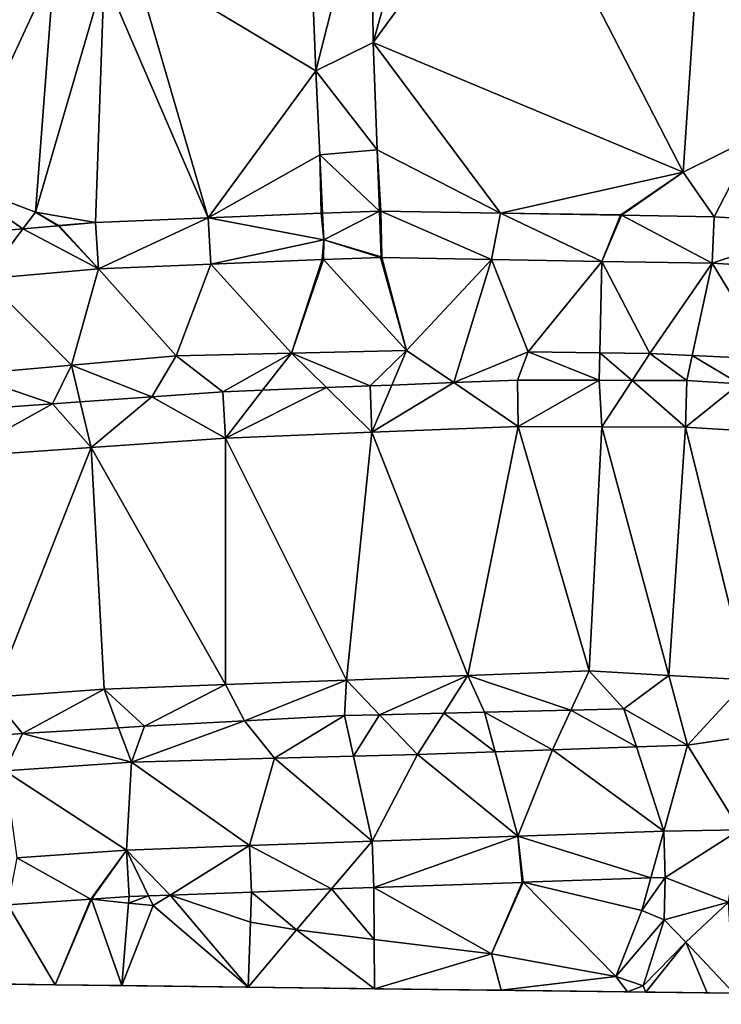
# Model space of a CAD drawing. Header units: inches. Extents: x 92348 to 92626, y 1600225 to 1600387.
# Tile 17 of 35: x 92494 to 92518, y 1600225 to 1600258. Entities that reach past the tile are written whole.
import ezdxf

# ---------------------------------------------------------------- set-up
doc = ezdxf.new("R2010")
doc.units = ezdxf.units.IN
doc.header["$MEASUREMENT"] = 0
doc.layers.add('Terreng_ortofoto', color=10, linetype='Continuous')

msp = doc.modelspace()

# ---------------------------------------------------------------- linework, layer by layer
at = {"layer": 'Terreng_ortofoto'}
for points in [[(92504.107, 1600256.582, 104.81), (92503.77, 1600264.897, 105), (92498.017, 1600260.229, 105)], [(92505.957, 1600263.875, 105), (92503.77, 1600264.897, 105), (92504.107, 1600256.582, 104.81)], [(92516.384, 1600253.195, 104), (92517.143, 1600264.464, 105), (92510.795, 1600264.062, 105)], [(92518.814, 1600254.389, 104), (92517.143, 1600264.464, 105), (92516.384, 1600253.195, 104)], [(92518.814, 1600254.389, 104), (92520.481, 1600255.54, 104), (92517.143, 1600264.464, 105)], [(92523.948, 1600259.151, 104), (92517.143, 1600264.464, 105), (92520.481, 1600255.54, 104)], [(92516.384, 1600253.195, 104), (92510.795, 1600264.062, 105), (92506.021, 1600257.527, 104.86)], [(92510.795, 1600264.062, 105), (92507.722, 1600263.604, 105), (92506.021, 1600257.527, 104.86)], [(92506.021, 1600257.527, 104.86), (92505.957, 1600263.875, 105), (92504.107, 1600256.582, 104.81)], [(92506.021, 1600257.527, 104.86), (92507.722, 1600263.604, 105), (92505.957, 1600263.875, 105)], [(92492.042, 1600252.874, 105), (92495.361, 1600260.041, 105), (92493.743, 1600260.579, 105)], [(92494.739, 1600251.86, 105), (92495.361, 1600260.041, 105), (92492.042, 1600252.874, 105)], [(92494.739, 1600251.86, 105), (92497.035, 1600259.741, 105), (92495.361, 1600260.041, 105)], [(92500.513, 1600251.663, 104.837), (92498.017, 1600260.229, 105), (92497.035, 1600259.741, 105)], [(92500.513, 1600251.663, 104.837), (92504.107, 1600256.582, 104.81), (92498.017, 1600260.229, 105)], [(92496.747, 1600251.504, 104.979), (92497.035, 1600259.741, 105), (92494.739, 1600251.86, 105)], [(92500.513, 1600251.663, 104.837), (92497.035, 1600259.741, 105), (92496.747, 1600251.504, 104.979)], [(92506.156, 1600253.942, 104.69), (92506.021, 1600257.527, 104.86), (92504.107, 1600256.582, 104.81)], [(92516.384, 1600253.195, 104), (92506.021, 1600257.527, 104.86), (92510.282, 1600251.819, 104.295)], [(92510.282, 1600251.819, 104.295), (92506.021, 1600257.527, 104.86), (92506.156, 1600253.942, 104.69)], [(92504.24, 1600253.767, 104.74), (92504.107, 1600256.582, 104.81), (92500.513, 1600251.663, 104.837)], [(92506.156, 1600253.942, 104.69), (92504.107, 1600256.582, 104.81), (92504.24, 1600253.767, 104.74)], [(92518.814, 1600254.389, 104), (92516.384, 1600253.195, 104), (92517.414, 1600251.697, 103.8)], [(92518.814, 1600254.389, 104), (92517.414, 1600251.697, 103.8), (92521.277, 1600251.46, 103.586)], [(92506.156, 1600253.942, 104.69), (92504.24, 1600253.767, 104.74), (92506.233, 1600251.886, 104.592)], [(92510.282, 1600251.819, 104.295), (92506.156, 1600253.942, 104.69), (92506.278, 1600251.887, 104.59)], [(92506.156, 1600253.942, 104.69), (92506.233, 1600251.886, 104.592), (92506.278, 1600251.887, 104.59)], [(92504.24, 1600253.767, 104.74), (92500.513, 1600251.663, 104.837), (92504.279, 1600251.821, 104.694)], [(92504.24, 1600253.767, 104.74), (92504.279, 1600251.821, 104.694), (92504.332, 1600251.823, 104.692)], [(92506.233, 1600251.886, 104.592), (92504.24, 1600253.767, 104.74), (92504.332, 1600251.823, 104.692)], [(92516.384, 1600253.195, 104), (92510.282, 1600251.819, 104.295), (92514.302, 1600251.762, 104)], [(92516.384, 1600253.195, 104), (92514.302, 1600251.762, 104), (92514.325, 1600251.75, 103.997)], [(92517.414, 1600251.697, 103.8), (92516.384, 1600253.195, 104), (92514.325, 1600251.75, 103.997)], [(92494.739, 1600251.86, 105), (92492.042, 1600252.874, 105), (92494.314, 1600251.294, 105.072)], [(92492.042, 1600252.874, 105), (92492.384, 1600251.127, 105.187), (92494.314, 1600251.294, 105.072)], [(92494.739, 1600251.86, 105), (92494.314, 1600251.294, 105.072), (92495.49, 1600251.396, 105.002)], [(92496.747, 1600251.504, 104.979), (92494.739, 1600251.86, 105), (92495.508, 1600251.409, 105)], [(92494.739, 1600251.86, 105), (92495.49, 1600251.396, 105.002), (92495.508, 1600251.409, 105)], [(92504.374, 1600250.932, 104.67), (92504.279, 1600251.821, 104.694), (92500.513, 1600251.663, 104.837)], [(92504.332, 1600251.823, 104.692), (92504.279, 1600251.821, 104.694), (92504.374, 1600250.932, 104.67)], [(92506.233, 1600251.886, 104.592), (92504.332, 1600251.823, 104.692), (92504.374, 1600250.932, 104.67)], [(92506.29, 1600250.357, 104.52), (92506.233, 1600251.886, 104.592), (92504.374, 1600250.932, 104.67)], [(92506.278, 1600251.887, 104.59), (92506.233, 1600251.886, 104.592), (92506.29, 1600250.357, 104.52)], [(92510.282, 1600251.819, 104.295), (92506.278, 1600251.887, 104.59), (92509.978, 1600250.274, 104.26)], [(92509.978, 1600250.274, 104.26), (92506.278, 1600251.887, 104.59), (92506.311, 1600250.337, 104.52)], [(92506.278, 1600251.887, 104.59), (92506.29, 1600250.357, 104.52), (92506.311, 1600250.337, 104.52)], [(92510.282, 1600251.819, 104.295), (92509.978, 1600250.274, 104.26), (92513.666, 1600250.211, 104)], [(92514.302, 1600251.762, 104), (92510.282, 1600251.819, 104.295), (92514.286, 1600251.751, 104)], [(92510.282, 1600251.819, 104.295), (92513.666, 1600250.211, 104), (92514.286, 1600251.751, 104)], [(92496.747, 1600251.504, 104.979), (92495.508, 1600251.409, 105), (92495.526, 1600251.399, 105)], [(92496.747, 1600251.504, 104.979), (92495.526, 1600251.399, 105), (92496.846, 1600249.957, 105.14)], [(92500.513, 1600251.663, 104.837), (92496.747, 1600251.504, 104.979), (92496.846, 1600249.957, 105.14)], [(92500.513, 1600251.663, 104.837), (92496.846, 1600249.957, 105.14), (92500.592, 1600250.115, 104.91)], [(92504.374, 1600250.932, 104.67), (92500.513, 1600251.663, 104.837), (92500.592, 1600250.115, 104.91)], [(92514.297, 1600251.75, 103.999), (92514.286, 1600251.751, 104), (92513.666, 1600250.211, 104)], [(92517.353, 1600250.148, 103.74), (92514.325, 1600251.75, 103.997), (92513.666, 1600250.211, 104)], [(92514.325, 1600251.75, 103.997), (92514.297, 1600251.75, 103.999), (92513.666, 1600250.211, 104)], [(92514.302, 1600251.762, 104), (92514.286, 1600251.751, 104), (92514.297, 1600251.75, 103.999)], [(92514.302, 1600251.762, 104), (92514.297, 1600251.75, 103.999), (92514.325, 1600251.75, 103.997)], [(92517.414, 1600251.697, 103.8), (92514.325, 1600251.75, 103.997), (92517.353, 1600250.148, 103.74)], [(92517.414, 1600251.697, 103.8), (92517.353, 1600250.148, 103.74), (92521.277, 1600251.46, 103.586)], [(92493.066, 1600249.631, 105.39), (92494.314, 1600251.294, 105.072), (92492.384, 1600251.127, 105.187)], [(92496.846, 1600249.957, 105.14), (92494.314, 1600251.294, 105.072), (92493.066, 1600249.631, 105.39)], [(92496.846, 1600249.957, 105.14), (92495.49, 1600251.396, 105.002), (92494.314, 1600251.294, 105.072)], [(92495.526, 1600251.399, 105), (92495.508, 1600251.409, 105), (92495.49, 1600251.396, 105.002)], [(92496.846, 1600249.957, 105.14), (92495.526, 1600251.399, 105), (92495.49, 1600251.396, 105.002)], [(92521.277, 1600251.46, 103.586), (92517.353, 1600250.148, 103.74), (92521.165, 1600249.913, 103.535)], [(92504.374, 1600250.932, 104.67), (92500.592, 1600250.115, 104.91), (92504.318, 1600250.271, 104.68)], [(92504.374, 1600250.932, 104.67), (92504.318, 1600250.271, 104.68), (92504.339, 1600250.292, 104.68)], [(92504.374, 1600250.932, 104.67), (92504.339, 1600250.292, 104.68), (92504.358, 1600250.273, 104.68)], [(92506.271, 1600250.336, 104.52), (92504.374, 1600250.932, 104.67), (92504.358, 1600250.273, 104.68)], [(92506.29, 1600250.357, 104.52), (92504.374, 1600250.932, 104.67), (92506.271, 1600250.336, 104.52)], [(92503.289, 1600247.145, 104.795), (92504.318, 1600250.271, 104.68), (92500.592, 1600250.115, 104.91)], [(92503.289, 1600247.145, 104.795), (92504.358, 1600250.273, 104.68), (92504.318, 1600250.271, 104.68)], [(92507.139, 1600247.235, 104.57), (92504.358, 1600250.273, 104.68), (92503.289, 1600247.145, 104.795)], [(92504.358, 1600250.273, 104.68), (92504.339, 1600250.292, 104.68), (92504.318, 1600250.271, 104.68)], [(92507.139, 1600247.235, 104.57), (92506.271, 1600250.336, 104.52), (92504.358, 1600250.273, 104.68)], [(92506.311, 1600250.337, 104.52), (92506.29, 1600250.357, 104.52), (92506.271, 1600250.336, 104.52)], [(92507.139, 1600247.235, 104.57), (92506.311, 1600250.337, 104.52), (92506.271, 1600250.336, 104.52)], [(92507.139, 1600247.235, 104.57), (92509.978, 1600250.274, 104.26), (92506.311, 1600250.337, 104.52)], [(92507.139, 1600247.235, 104.57), (92508.718, 1600246.161, 104.408), (92509.978, 1600250.274, 104.26)], [(92511.205, 1600247.185, 104.265), (92509.978, 1600250.274, 104.26), (92508.718, 1600246.161, 104.408)], [(92511.205, 1600247.185, 104.265), (92513.666, 1600250.211, 104), (92509.978, 1600250.274, 104.26)], [(92511.205, 1600247.185, 104.265), (92513.594, 1600247.155, 104.086), (92513.666, 1600250.211, 104)], [(92515.272, 1600247.134, 103.96), (92513.666, 1600250.211, 104), (92513.594, 1600247.155, 104.086)], [(92517.353, 1600250.148, 103.74), (92513.666, 1600250.211, 104), (92515.272, 1600247.134, 103.96)], [(92495.937, 1600246.743, 105.25), (92496.846, 1600249.957, 105.14), (92493.066, 1600249.631, 105.39)], [(92499.44, 1600247.055, 105.02), (92496.846, 1600249.957, 105.14), (92495.937, 1600246.743, 105.25)], [(92500.592, 1600250.115, 104.91), (92496.846, 1600249.957, 105.14), (92499.44, 1600247.055, 105.02)], [(92503.289, 1600247.145, 104.795), (92500.592, 1600250.115, 104.91), (92499.44, 1600247.055, 105.02)], [(92517.353, 1600250.148, 103.74), (92515.272, 1600247.134, 103.96), (92516.688, 1600247.066, 103.863)], [(92519.295, 1600246.94, 103.685), (92517.353, 1600250.148, 103.74), (92516.688, 1600247.066, 103.863)], [(92519.295, 1600246.94, 103.685), (92521.165, 1600249.913, 103.535), (92517.353, 1600250.148, 103.74)], [(92495.937, 1600246.743, 105.25), (92493.066, 1600249.631, 105.39), (92492.435, 1600246.432, 105.48)], [(92507.139, 1600247.235, 104.57), (92503.289, 1600247.145, 104.795), (92505.923, 1600246.049, 104.589)], [(92507.139, 1600247.235, 104.57), (92505.923, 1600246.049, 104.589), (92506.649, 1600246.078, 104.542)], [(92507.139, 1600247.235, 104.57), (92506.649, 1600246.078, 104.542), (92508.718, 1600246.161, 104.408)], [(92499.44, 1600247.055, 105.02), (92495.937, 1600246.743, 105.25), (92498.628, 1600245.686, 105)], [(92501.002, 1600245.853, 104.906), (92499.44, 1600247.055, 105.02), (92498.628, 1600245.686, 105)], [(92503.289, 1600247.145, 104.795), (92499.44, 1600247.055, 105.02), (92501.002, 1600245.853, 104.906)], [(92503.289, 1600247.145, 104.795), (92501.002, 1600245.853, 104.906), (92502.329, 1600245.906, 104.821)], [(92504.463, 1600245.991, 104.683), (92503.289, 1600247.145, 104.795), (92502.329, 1600245.906, 104.821)], [(92505.923, 1600246.049, 104.589), (92503.289, 1600247.145, 104.795), (92504.463, 1600245.991, 104.683)], [(92511.205, 1600247.185, 104.265), (92508.718, 1600246.161, 104.408), (92510.844, 1600246.246, 104.271)], [(92511.205, 1600247.185, 104.265), (92510.844, 1600246.246, 104.271), (92513.573, 1600246.236, 104)], [(92511.205, 1600247.185, 104.265), (92513.573, 1600246.236, 104), (92513.594, 1600247.155, 104.086)], [(92513.594, 1600247.155, 104.086), (92513.573, 1600246.236, 104), (92514.68, 1600246.232, 103.961)], [(92515.272, 1600247.134, 103.96), (92513.594, 1600247.155, 104.086), (92514.68, 1600246.232, 103.961)], [(92515.272, 1600247.134, 103.96), (92514.68, 1600246.232, 103.961), (92516.506, 1600246.226, 103.897)], [(92515.272, 1600247.134, 103.96), (92516.506, 1600246.226, 103.897), (92516.688, 1600247.066, 103.863)], [(92518.26, 1600246.116, 103.775), (92516.688, 1600247.066, 103.863), (92516.506, 1600246.226, 103.897)], [(92519.295, 1600246.94, 103.685), (92516.688, 1600247.066, 103.863), (92518.26, 1600246.116, 103.775)], [(92495.937, 1600246.743, 105.25), (92492.435, 1600246.432, 105.48), (92495.31, 1600245.452, 105.24)], [(92495.937, 1600246.743, 105.25), (92495.31, 1600245.452, 105.24), (92496.233, 1600245.517, 105.173)], [(92498.628, 1600245.686, 105), (92495.937, 1600246.743, 105.25), (92496.233, 1600245.517, 105.173)], [(92495.31, 1600245.452, 105.24), (92492.435, 1600246.432, 105.48), (92491.991, 1600245.219, 105.48)], [(92510.844, 1600246.246, 104.271), (92508.718, 1600246.161, 104.408), (92510.872, 1600244.696, 104.24)], [(92513.573, 1600246.236, 104), (92510.844, 1600246.246, 104.271), (92510.872, 1600244.696, 104.24)], [(92513.573, 1600246.236, 104), (92510.872, 1600244.696, 104.24), (92513.663, 1600244.686, 104.11)], [(92513.573, 1600246.236, 104), (92513.663, 1600244.686, 104.11), (92514.68, 1600246.232, 103.961)], [(92514.68, 1600246.232, 103.961), (92513.663, 1600244.686, 104.11), (92516.455, 1600244.676, 103.98)], [(92516.506, 1600246.226, 103.897), (92514.68, 1600246.232, 103.961), (92516.455, 1600244.676, 103.98)], [(92518.26, 1600246.116, 103.775), (92516.506, 1600246.226, 103.897), (92516.455, 1600244.676, 103.98)], [(92502.329, 1600245.906, 104.821), (92501.002, 1600245.853, 104.906), (92501.087, 1600244.305, 104.89)], [(92504.463, 1600245.991, 104.683), (92502.329, 1600245.906, 104.821), (92501.087, 1600244.305, 104.89)], [(92504.463, 1600245.991, 104.683), (92501.087, 1600244.305, 104.89), (92505.979, 1600244.5, 104.565)], [(92505.923, 1600246.049, 104.589), (92504.463, 1600245.991, 104.683), (92505.979, 1600244.5, 104.565)], [(92505.923, 1600246.049, 104.589), (92505.979, 1600244.5, 104.565), (92506.649, 1600246.078, 104.542)], [(92506.649, 1600246.078, 104.542), (92505.979, 1600244.5, 104.565), (92508.718, 1600246.161, 104.408)], [(92508.718, 1600246.161, 104.408), (92505.979, 1600244.5, 104.565), (92510.872, 1600244.696, 104.24)], [(92518.26, 1600246.116, 103.775), (92516.455, 1600244.676, 103.98), (92520.272, 1600244.436, 103.67)], [(92498.628, 1600245.686, 105), (92496.233, 1600245.517, 105.173), (92496.602, 1600243.99, 105.15)], [(92498.628, 1600245.686, 105), (92496.602, 1600243.99, 105.15), (92501.087, 1600244.305, 104.89)], [(92501.002, 1600245.853, 104.906), (92498.628, 1600245.686, 105), (92501.087, 1600244.305, 104.89)], [(92495.31, 1600245.452, 105.24), (92491.991, 1600245.219, 105.48), (92492.116, 1600243.674, 105.41)], [(92495.31, 1600245.452, 105.24), (92492.116, 1600243.674, 105.41), (92496.602, 1600243.99, 105.15)], [(92496.233, 1600245.517, 105.173), (92495.31, 1600245.452, 105.24), (92496.602, 1600243.99, 105.15)], [(92509.188, 1600236.373, 104.13), (92510.872, 1600244.696, 104.24), (92505.979, 1600244.5, 104.565)], [(92513.242, 1600236.525, 103.85), (92510.872, 1600244.696, 104.24), (92509.188, 1600236.373, 104.13)], [(92513.242, 1600236.525, 103.85), (92513.663, 1600244.686, 104.11), (92510.872, 1600244.696, 104.24)], [(92515.9, 1600236.378, 103.64), (92513.663, 1600244.686, 104.11), (92513.242, 1600236.525, 103.85)], [(92516.455, 1600244.676, 103.98), (92513.663, 1600244.686, 104.11), (92515.9, 1600236.378, 103.64)], [(92518.538, 1600236.232, 103.43), (92516.455, 1600244.676, 103.98), (92515.9, 1600236.378, 103.64)], [(92520.272, 1600244.436, 103.67), (92516.455, 1600244.676, 103.98), (92518.538, 1600236.232, 103.43)], [(92501.087, 1600244.305, 104.89), (92496.602, 1600243.99, 105.15), (92501.082, 1600236.068, 104.69)], [(92505.135, 1600236.22, 104.41), (92501.087, 1600244.305, 104.89), (92501.082, 1600236.068, 104.69)], [(92505.135, 1600236.22, 104.41), (92505.979, 1600244.5, 104.565), (92501.087, 1600244.305, 104.89)], [(92509.188, 1600236.373, 104.13), (92505.979, 1600244.5, 104.565), (92505.135, 1600236.22, 104.41)], [(92496.602, 1600243.99, 105.15), (92492.116, 1600243.674, 105.41), (92493.306, 1600235.645, 105.273)], [(92497.028, 1600235.915, 104.97), (92496.602, 1600243.99, 105.15), (92493.306, 1600235.645, 105.273)], [(92501.082, 1600236.068, 104.69), (92496.602, 1600243.99, 105.15), (92497.028, 1600235.915, 104.97)], [(92509.188, 1600236.373, 104.13), (92505.135, 1600236.22, 104.41), (92506.238, 1600235.064, 104.196)], [(92509.188, 1600236.373, 104.13), (92506.238, 1600235.064, 104.196), (92508.384, 1600235.114, 103.987)], [(92509.188, 1600236.373, 104.13), (92508.384, 1600235.114, 103.987), (92509.743, 1600235.146, 103.855)], [(92513.242, 1600236.525, 103.85), (92509.188, 1600236.373, 104.13), (92512.631, 1600235.215, 103.573)], [(92509.188, 1600236.373, 104.13), (92509.743, 1600235.146, 103.855), (92512.631, 1600235.215, 103.573)], [(92513.242, 1600236.525, 103.85), (92512.631, 1600235.215, 103.573), (92514.403, 1600235.257, 103.4)], [(92515.9, 1600236.378, 103.64), (92513.242, 1600236.525, 103.85), (92514.403, 1600235.257, 103.4)], [(92515.9, 1600236.378, 103.64), (92514.403, 1600235.257, 103.4), (92516.526, 1600234.047, 103.66)], [(92518.538, 1600236.232, 103.43), (92515.9, 1600236.378, 103.64), (92516.526, 1600234.047, 103.66)], [(92501.082, 1600236.068, 104.69), (92497.028, 1600235.915, 104.97), (92498.38, 1600234.682, 104.74)], [(92501.082, 1600236.068, 104.69), (92498.38, 1600234.682, 104.74), (92501.721, 1600234.859, 104.525)], [(92505.135, 1600236.22, 104.41), (92501.082, 1600236.068, 104.69), (92501.721, 1600234.859, 104.525)], [(92505.135, 1600236.22, 104.41), (92501.721, 1600234.859, 104.525), (92505.062, 1600235.036, 104.31)], [(92505.135, 1600236.22, 104.41), (92505.062, 1600235.036, 104.31), (92506.238, 1600235.064, 104.196)], [(92518.538, 1600236.232, 103.43), (92516.526, 1600234.047, 103.66), (92518.243, 1600234.307, 103.5)], [(92497.028, 1600235.915, 104.97), (92493.306, 1600235.645, 105.273), (92494.308, 1600234.43, 105.06)], [(92497.028, 1600235.915, 104.97), (92494.308, 1600234.43, 105.06), (92497.511, 1600234.628, 104.808)], [(92497.028, 1600235.915, 104.97), (92497.511, 1600234.628, 104.808), (92498.38, 1600234.682, 104.74)], [(92493.306, 1600235.645, 105.273), (92493.517, 1600234.381, 105.122), (92494.308, 1600234.43, 105.06)], [(92505.062, 1600235.036, 104.31), (92501.721, 1600234.859, 104.525), (92502.722, 1600233.61, 104.75)], [(92505.062, 1600235.036, 104.31), (92502.722, 1600233.61, 104.75), (92505.36, 1600233.681, 104.568)], [(92506.238, 1600235.064, 104.196), (92505.062, 1600235.036, 104.31), (92505.36, 1600233.681, 104.568)], [(92507.503, 1600233.738, 104.42), (92506.238, 1600235.064, 104.196), (92505.36, 1600233.681, 104.568)], [(92507.503, 1600233.738, 104.42), (92508.384, 1600235.114, 103.987), (92506.238, 1600235.064, 104.196)], [(92510.099, 1600233.827, 104.201), (92508.384, 1600235.114, 103.987), (92507.503, 1600233.738, 104.42)], [(92509.743, 1600235.146, 103.855), (92508.384, 1600235.114, 103.987), (92510.099, 1600233.827, 104.201)], [(92512.631, 1600235.215, 103.573), (92509.743, 1600235.146, 103.855), (92512.014, 1600233.893, 104.04)], [(92512.014, 1600233.893, 104.04), (92509.743, 1600235.146, 103.855), (92510.099, 1600233.827, 104.201)], [(92512.631, 1600235.215, 103.573), (92512.014, 1600233.893, 104.04), (92514.818, 1600233.988, 103.804)], [(92514.403, 1600235.257, 103.4), (92512.631, 1600235.215, 103.573), (92514.818, 1600233.988, 103.804)], [(92516.526, 1600234.047, 103.66), (92514.403, 1600235.257, 103.4), (92514.818, 1600233.988, 103.804)], [(92502.722, 1600233.61, 104.75), (92501.721, 1600234.859, 104.525), (92497.941, 1600233.482, 105.08)], [(92501.721, 1600234.859, 104.525), (92498.38, 1600234.682, 104.74), (92497.941, 1600233.482, 105.08)], [(92494.308, 1600234.43, 105.06), (92493.517, 1600234.381, 105.122), (92493.716, 1600233.186, 105.405)], [(92497.941, 1600233.482, 105.08), (92494.308, 1600234.43, 105.06), (92493.716, 1600233.186, 105.405)], [(92497.941, 1600233.482, 105.08), (92497.511, 1600234.628, 104.808), (92494.308, 1600234.43, 105.06)], [(92498.38, 1600234.682, 104.74), (92497.511, 1600234.628, 104.808), (92497.941, 1600233.482, 105.08)], [(92515.738, 1600231.174, 103.93), (92516.526, 1600234.047, 103.66), (92514.818, 1600233.988, 103.804)], [(92518.271, 1600231.215, 103.75), (92516.526, 1600234.047, 103.66), (92515.738, 1600231.174, 103.93)], [(92518.271, 1600231.215, 103.75), (92518.243, 1600234.307, 103.5), (92516.526, 1600234.047, 103.66)], [(92507.503, 1600233.738, 104.42), (92505.36, 1600233.681, 104.568), (92505.985, 1600230.842, 104.69)], [(92510.861, 1600231.008, 104.31), (92507.503, 1600233.738, 104.42), (92505.985, 1600230.842, 104.69)], [(92510.861, 1600231.008, 104.31), (92510.099, 1600233.827, 104.201), (92507.503, 1600233.738, 104.42)], [(92512.014, 1600233.893, 104.04), (92510.099, 1600233.827, 104.201), (92510.861, 1600231.008, 104.31)], [(92515.738, 1600231.174, 103.93), (92512.014, 1600233.893, 104.04), (92510.861, 1600231.008, 104.31)], [(92515.738, 1600231.174, 103.93), (92514.818, 1600233.988, 103.804), (92512.014, 1600233.893, 104.04)], [(92497.941, 1600233.482, 105.08), (92493.716, 1600233.186, 105.405), (92497.782, 1600230.533, 105.24)], [(92501.884, 1600230.688, 104.965), (92497.941, 1600233.482, 105.08), (92497.782, 1600230.533, 105.24)], [(92501.884, 1600230.688, 104.965), (92502.722, 1600233.61, 104.75), (92497.941, 1600233.482, 105.08)], [(92505.985, 1600230.842, 104.69), (92502.722, 1600233.61, 104.75), (92501.884, 1600230.688, 104.965)], [(92505.985, 1600230.842, 104.69), (92505.36, 1600233.681, 104.568), (92502.722, 1600233.61, 104.75)], [(92497.782, 1600230.533, 105.24), (92493.716, 1600233.186, 105.405), (92494.111, 1600230.286, 105.513)], [(92515.738, 1600231.174, 103.93), (92510.861, 1600231.008, 104.31), (92515.3, 1600229.608, 104.454)], [(92515.777, 1600229.624, 104.393), (92515.738, 1600231.174, 103.93), (92515.3, 1600229.608, 104.454)], [(92518.271, 1600231.215, 103.75), (92515.738, 1600231.174, 103.93), (92515.777, 1600229.624, 104.393)], [(92517.899, 1600228.799, 104.114), (92518.271, 1600231.215, 103.75), (92515.777, 1600229.624, 104.393)], [(92505.985, 1600230.842, 104.69), (92501.884, 1600230.688, 104.965), (92504.625, 1600229.24, 105.478)], [(92506.041, 1600229.293, 105.39), (92505.985, 1600230.842, 104.69), (92504.625, 1600229.24, 105.478)], [(92510.861, 1600231.008, 104.31), (92505.985, 1600230.842, 104.69), (92506.041, 1600229.293, 105.39)], [(92510.861, 1600231.008, 104.31), (92506.041, 1600229.293, 105.39), (92511.002, 1600229.462, 105)], [(92515.3, 1600229.608, 104.454), (92510.861, 1600231.008, 104.31), (92511.038, 1600229.463, 104.996)], [(92510.861, 1600231.008, 104.31), (92511.002, 1600229.462, 105), (92511.038, 1600229.463, 104.996)], [(92497.782, 1600230.533, 105.24), (92494.111, 1600230.286, 105.513), (92496.586, 1600228.899, 106)], [(92497.782, 1600230.533, 105.24), (92496.586, 1600228.899, 106), (92496.606, 1600228.897, 106)], [(92497.782, 1600230.533, 105.24), (92496.606, 1600228.897, 106), (92497.863, 1600228.985, 105.897)], [(92501.884, 1600230.688, 104.965), (92497.782, 1600230.533, 105.24), (92499.236, 1600229.037, 105.812)], [(92499.236, 1600229.037, 105.812), (92497.782, 1600230.533, 105.24), (92498.514, 1600229.009, 105.856)], [(92497.782, 1600230.533, 105.24), (92497.863, 1600228.985, 105.897), (92498.514, 1600229.009, 105.856)], [(92501.884, 1600230.688, 104.965), (92499.236, 1600229.037, 105.812), (92501.952, 1600229.139, 105.644)], [(92504.625, 1600229.24, 105.478), (92501.884, 1600230.688, 104.965), (92501.952, 1600229.139, 105.644)], [(92494.111, 1600230.286, 105.513), (92493.81, 1600228.712, 106.189), (92496.586, 1600228.899, 106)], [(92509.979, 1600227.068, 106), (92511.002, 1600229.462, 105), (92506.041, 1600229.293, 105.39)], [(92511.022, 1600229.457, 105), (92509.979, 1600227.068, 106), (92511.038, 1600229.463, 104.996)], [(92514.134, 1600226.311, 106), (92511.038, 1600229.463, 104.996), (92509.979, 1600227.068, 106)], [(92511.022, 1600229.457, 105), (92511.002, 1600229.462, 105), (92509.979, 1600227.068, 106)], [(92511.022, 1600229.457, 105), (92511.038, 1600229.463, 104.996), (92511.002, 1600229.462, 105)], [(92514.996, 1600228.522, 105), (92515.3, 1600229.608, 104.454), (92511.038, 1600229.463, 104.996)], [(92514.134, 1600226.311, 106), (92514.996, 1600228.522, 105), (92511.038, 1600229.463, 104.996)], [(92515.749, 1600228.204, 105), (92515.777, 1600229.624, 104.393), (92514.996, 1600228.522, 105)], [(92515.777, 1600229.624, 104.393), (92515.3, 1600229.608, 104.454), (92514.996, 1600228.522, 105)], [(92517.899, 1600228.799, 104.114), (92515.777, 1600229.624, 104.393), (92515.749, 1600228.204, 105)], [(92501.952, 1600229.139, 105.644), (92499.236, 1600229.037, 105.812), (92501.918, 1600228.133, 106)], [(92503.464, 1600227.871, 106), (92501.952, 1600229.139, 105.644), (92501.918, 1600228.133, 106)], [(92504.625, 1600229.24, 105.478), (92501.952, 1600229.139, 105.644), (92503.464, 1600227.871, 106)], [(92506.057, 1600227.551, 106), (92504.625, 1600229.24, 105.478), (92503.464, 1600227.871, 106)], [(92506.041, 1600229.293, 105.39), (92504.625, 1600229.24, 105.478), (92506.057, 1600227.551, 106)], [(92509.979, 1600227.068, 106), (92506.041, 1600229.293, 105.39), (92506.057, 1600227.551, 106)], [(92496.586, 1600228.899, 106), (92493.81, 1600228.712, 106.189), (92495.395, 1600226.041, 107.05)], [(92496.606, 1600228.897, 106), (92496.586, 1600228.899, 106), (92495.395, 1600226.041, 107.05)], [(92497.619, 1600226.014, 107.105), (92496.606, 1600228.897, 106), (92495.395, 1600226.041, 107.05)], [(92497.863, 1600228.985, 105.897), (92496.606, 1600228.897, 106), (92497.845, 1600228.769, 106)], [(92497.619, 1600226.014, 107.105), (92497.845, 1600228.769, 106), (92496.606, 1600228.897, 106)], [(92498.67, 1600228.684, 106), (92497.845, 1600228.769, 106), (92497.619, 1600226.014, 107.105)], [(92498.67, 1600228.684, 106), (92498.514, 1600229.009, 105.856), (92497.845, 1600228.769, 106)], [(92498.514, 1600229.009, 105.856), (92497.863, 1600228.985, 105.897), (92497.845, 1600228.769, 106)], [(92498.67, 1600228.684, 106), (92499.236, 1600229.037, 105.812), (92498.514, 1600229.009, 105.856)], [(92501.845, 1600225.961, 107.21), (92499.236, 1600229.037, 105.812), (92498.67, 1600228.684, 106)], [(92501.845, 1600225.961, 107.21), (92501.918, 1600228.133, 106), (92499.236, 1600229.037, 105.812)], [(92517.899, 1600228.799, 104.114), (92515.749, 1600228.204, 105), (92516.472, 1600227.467, 105)], [(92517.899, 1600228.799, 104.114), (92516.472, 1600227.467, 105), (92518.075, 1600225.76, 104.609)], [(92493.81, 1600228.712, 106.189), (92493.392, 1600226.066, 107), (92495.395, 1600226.041, 107.05)], [(92501.845, 1600225.961, 107.21), (92498.67, 1600228.684, 106), (92497.619, 1600226.014, 107.105)], [(92515.749, 1600228.204, 105), (92514.996, 1600228.522, 105), (92514.134, 1600226.311, 106)], [(92503.464, 1600227.871, 106), (92501.918, 1600228.133, 106), (92501.845, 1600225.961, 107.21)], [(92515.047, 1600225.999, 106), (92515.749, 1600228.204, 105), (92514.134, 1600226.311, 106)], [(92516.472, 1600227.467, 105), (92515.749, 1600228.204, 105), (92515.047, 1600225.999, 106)], [(92506.072, 1600225.909, 107.315), (92503.464, 1600227.871, 106), (92501.845, 1600225.961, 107.21)], [(92506.057, 1600227.551, 106), (92503.464, 1600227.871, 106), (92506.072, 1600225.909, 107.315)], [(92509.979, 1600227.068, 106), (92506.057, 1600227.551, 106), (92506.072, 1600225.909, 107.315)], [(92516.472, 1600227.467, 105), (92515.047, 1600225.999, 106), (92515.132, 1600225.797, 106)], [(92516.472, 1600227.467, 105), (92515.132, 1600225.797, 106), (92517.189, 1600225.771, 105)], [(92516.472, 1600227.467, 105), (92517.189, 1600225.771, 105), (92518.075, 1600225.76, 104.609)], [(92422.355, 1600226.947, 111.545), (92495.395, 1600226.041, 107.05), (92470.323, 1600226.352, 108.333)], [(92509.979, 1600227.068, 106), (92506.072, 1600225.909, 107.315), (92510.299, 1600225.857, 107.42)], [(92514.134, 1600226.311, 106), (92509.979, 1600227.068, 106), (92510.299, 1600225.857, 107.42)], [(92470.323, 1600226.352, 108.333), (92495.395, 1600226.041, 107.05), (92487.267, 1600226.142, 108.254)], [(92495.395, 1600226.041, 107.05), (92493.392, 1600226.066, 107), (92487.267, 1600226.142, 108.254)], [(92514.134, 1600226.311, 106), (92510.299, 1600225.857, 107.42), (92514.525, 1600225.804, 107.525)], [(92515.047, 1600225.999, 106), (92514.134, 1600226.311, 106), (92514.525, 1600225.804, 107.525)], [(92501.845, 1600225.961, 107.21), (92497.619, 1600226.014, 107.105), (92495.395, 1600226.041, 107.05)], [(92548.12, 1600225.387, 101.19), (92501.845, 1600225.961, 107.21), (92495.395, 1600226.041, 107.05)], [(92514.525, 1600225.804, 107.525), (92506.072, 1600225.909, 107.315), (92501.845, 1600225.961, 107.21)], [(92536.191, 1600225.535, 103), (92501.845, 1600225.961, 107.21), (92548.12, 1600225.387, 101.19)], [(92536.191, 1600225.535, 103), (92524.269, 1600225.683, 103.973), (92501.845, 1600225.961, 107.21)], [(92524.269, 1600225.683, 103.973), (92514.525, 1600225.804, 107.525), (92501.845, 1600225.961, 107.21)], [(92514.525, 1600225.804, 107.525), (92510.299, 1600225.857, 107.42), (92506.072, 1600225.909, 107.315)], [(92515.047, 1600225.999, 106), (92514.525, 1600225.804, 107.525), (92515.132, 1600225.797, 106)], [(92517.189, 1600225.771, 105), (92514.525, 1600225.804, 107.525), (92518.075, 1600225.76, 104.609)], [(92517.189, 1600225.771, 105), (92515.132, 1600225.797, 106), (92514.525, 1600225.804, 107.525)], [(92524.269, 1600225.683, 103.973), (92518.075, 1600225.76, 104.609), (92514.525, 1600225.804, 107.525)]]:
    msp.add_3dface(points, dxfattribs=at)

doc.saveas('drawing.dxf')
